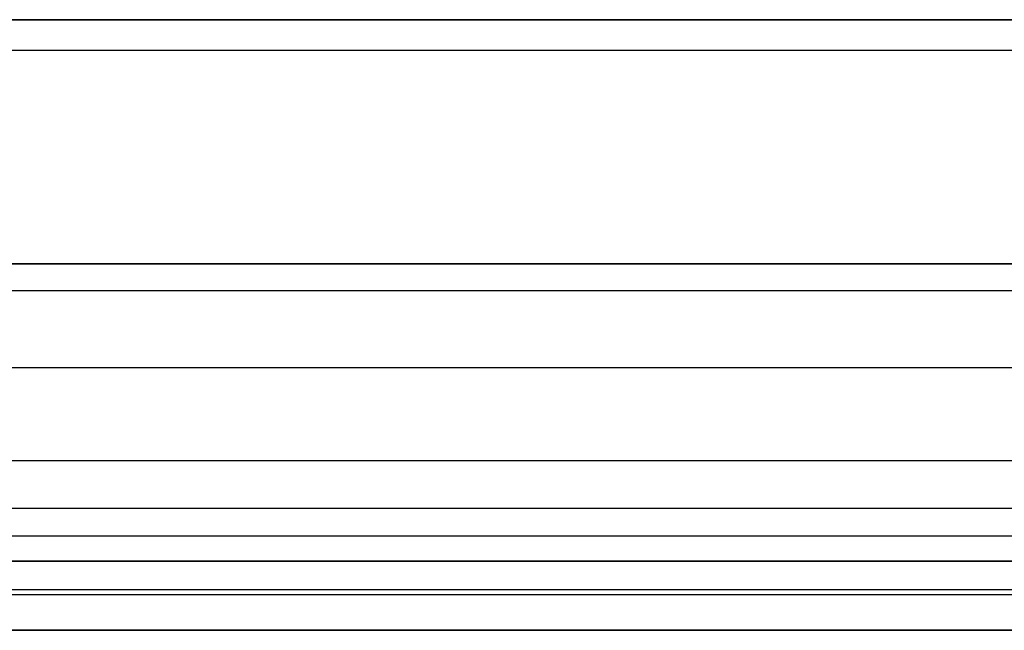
# Model space of a CAD drawing. Header units: millimetres. Extents: x 1640 to 2400, y 0 to 550.
# Tile 3 of 30: x 1693 to 1725, y 1 to 21. Entities that reach past the tile are written whole.
import ezdxf

# ---------------------------------------------------------------- set-up
doc = ezdxf.new("R2010")
doc.units = ezdxf.units.MM
doc.header["$MEASUREMENT"] = 0
doc.layers.add('Little architect__Table', color=7, linetype='Continuous', true_color=0x000000)

msp = doc.modelspace()

# ---------------------------------------------------------------- linework, layer by layer
at = {"layer": 'Little architect__Table'}
for p, q in [((1670, 21, 459.5), (2370, 21, 459.5)), ((2369, 13, 450), (1671, 13, 450)), ((1670, 12.133, 469), (2370, 12.133, 469)), ((1671, 1, 457), (2369, 1, 457))]:
    msp.add_line(p, q, dxfattribs=at)
for points, degree in [([(2370, 21, 469), (2020, 21, 469), (1670, 21, 469)], 2), ([(1671, 20, 479), (1787.333, 20, 479), (1903.667, 20, 479), (2020, 20, 479)], 3), ([(1671, 13.007, 477.667), (1787.333, 13.007, 477.667), (1903.667, 13.007, 477.667), (2020, 13.007, 477.667)], 3), ([(1671, 9.603, 475.903), (1787.333, 9.603, 475.903), (1903.667, 9.603, 475.903), (2020, 9.603, 475.903)], 3), ([(1671, 6.565, 473.435), (1787.333, 6.565, 473.435), (1903.667, 6.565, 473.435), (2020, 6.565, 473.435)], 3), ([(1671, 5, 450), (1845.5, 5, 450), (2020, 5, 450)], 2), ([(1671, 4.097, 470.397), (1787.333, 4.097, 470.397), (1903.667, 4.097, 470.397), (2020, 4.097, 470.397)], 3), ([(1671, 3.267, 469), (1787.333, 3.267, 469), (1903.667, 3.267, 469), (2020, 3.267, 469)], 3), ([(2020, 3.267, 469), (1903.667, 3.267, 469), (1787.333, 3.267, 469), (1671, 3.267, 469)], 3), ([(1671, 2.333, 466.993), (1787.333, 2.333, 466.993), (1903.667, 2.333, 466.993), (2020, 2.333, 466.993)], 3), ([(1671, 2.172, 451.172), (1845.5, 2.172, 451.172), (2020, 2.172, 451.172)], 2), ([(1671, 1, 460), (1787.333, 1, 460), (1903.667, 1, 460), (2020, 1, 460)], 3), ([(2020, 1, 454), (1845.5, 1, 454), (1671, 1, 454)], 2)]:
    msp.add_open_spline(points, degree=degree, dxfattribs=at)
msp.add_open_spline([(1671, 21, 450), (1845.5, 21, 450), (2020, 21, 450), (2194.5, 21, 450), (2369, 21, 450)], degree=2, knots=[-693.715364, -693.715364, -693.715364, -344.715364, -344.715364, 4.284636, 4.284636, 4.284636], dxfattribs=at)

doc.saveas('drawing.dxf')
